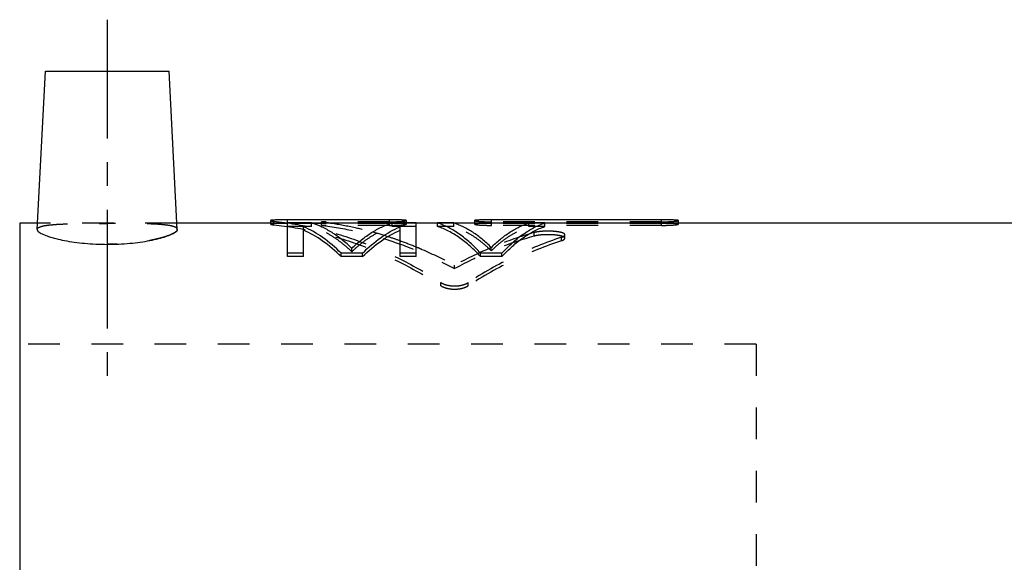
# Model space of a CAD drawing. Header units: millimetres. Extents: x 211 to 372, y 192 to 325.
# Tile 38 of 39: x 216 to 312, y 273 to 325. Entities that reach past the tile are written whole.
import ezdxf

# ---------------------------------------------------------------- set-up
doc = ezdxf.new("R2010")
doc.units = ezdxf.units.MM
doc.header["$LTSCALE"] = 30.734
doc.linetypes.add('CENTER', pattern=[0.6, 0.375, -0.075, 0.075, -0.075])
doc.linetypes.add('HIDDEN', pattern=[0.2, 0.1, -0.1])
doc.layers.get('0').update_dxf_attribs({"linetype": 'CONTINUOUS'})
doc.layers.add('DEFAULT_1', color=7, linetype='CENTER')
doc.layers.add('DEFAULT_2', color=8, linetype='HIDDEN')

msp = doc.modelspace()

# ---------------------------------------------------------------- linework, layer by layer
at = {"color": 7, "linetype": 'CONTINUOUS'}
for p, q in [((217.606, 305.125), (218.41, 320.481)), ((218.41, 320.481), (230.41, 320.481)), ((231.215, 305.125), (230.41, 320.481)), ((240.259, 305.985), (240.259, 305.731)), ((241.91, 302.488), (241.91, 306.057)), ((251.816, 306.057), (241.91, 306.057)), ((251.816, 305.731), (251.816, 306.057)), ((253.467, 305.75), (253.467, 305.984)), ((260.071, 305.985), (260.071, 305.731)), ((261.722, 305.731), (261.722, 306.057)), ((278.231, 306.057), (261.722, 306.057)), ((278.231, 305.731), (278.231, 306.057)), ((279.882, 305.731), (279.882, 305.984)), ((215.91, 305.731), (215.91, 192.231)), ((217.637, 305.731), (215.91, 305.731)), ((241.91, 305.731), (231.183, 305.731)), ((244.254, 305.75), (241.91, 305.75)), ((243.473, 302.488), (243.473, 305.389)), ((252.014, 305.731), (244.307, 305.731)), ((254.41, 305.75), (252.067, 305.75)), ((252.848, 302.488), (252.848, 305.389)), ((254.41, 302.488), (254.41, 305.75)), ((256.494, 305.731), (254.41, 305.731)), ((256.494, 305.402), (256.494, 305.75)), ((258.056, 305.75), (256.494, 305.75)), ((265.297, 305.731), (258.107, 305.731)), ((266.91, 305.75), (265.348, 305.75)), ((266.91, 305.402), (266.91, 305.75)), ((351.81, 305.731), (266.91, 305.731)), ((243.473, 302.818), (241.91, 302.818)), ((243.473, 302.488), (241.91, 302.488)), ((247.119, 302.488), (247.119, 302.818)), ((249.202, 302.818), (247.119, 302.818)), ((249.202, 302.488), (247.119, 302.488)), ((249.202, 302.488), (249.202, 302.818)), ((254.41, 302.818), (252.848, 302.818)), ((254.41, 302.488), (252.848, 302.488)), ((260.66, 302.488), (260.66, 302.818)), ((262.744, 302.818), (260.66, 302.818)), ((262.744, 302.488), (260.66, 302.488)), ((262.744, 302.488), (262.744, 302.818))]:
    msp.add_line(p, q, dxfattribs=at)
for points, start_tangent, end_tangent in [([(241.91, 306.057), (241.549, 306.056), (241.204, 306.052), (240.894, 306.046), (240.756, 306.041), (240.633, 306.036), (240.525, 306.03), (240.434, 306.023), (240.362, 306.015), (240.308, 306.006), (240.274, 305.997), (240.264, 305.992), (240.26, 305.987), (240.26, 305.985)], (-1.659429, 0), (0.05227, -1.700021)), ([(253.467, 305.984), (253.464, 305.99), (253.457, 305.995), (253.443, 306), (253.425, 306.005), (253.401, 306.01), (253.372, 306.014), (253.298, 306.022), (253.205, 306.03), (253.095, 306.036), (252.97, 306.041), (252.833, 306.046), (252.522, 306.052), (252.177, 306.056), (251.816, 306.057)], (-0.113539, 1.52449), (-1.659465, 0)), ([(261.722, 306.057), (261.361, 306.056), (261.016, 306.052), (260.706, 306.046), (260.567, 306.041), (260.442, 306.036), (260.331, 306.03), (260.238, 306.022), (260.165, 306.014), (260.136, 306.01), (260.112, 306.005), (260.094, 306), (260.081, 305.995), (260.073, 305.99), (260.071, 305.985)], (-1.659405, 0), (-0.127562, -1.533641)), ([(279.882, 305.984), (279.879, 305.99), (279.872, 305.995), (279.859, 306), (279.84, 306.005), (279.816, 306.01), (279.787, 306.014), (279.713, 306.022), (279.62, 306.03), (279.51, 306.036), (279.386, 306.041), (279.248, 306.046), (278.937, 306.052), (278.592, 306.056), (278.231, 306.057)], (-0.113539, 1.52449), (-1.659465, 0)), ([(217.614, 305.128), (217.626, 305.039), (217.809, 304.85), (218.172, 304.649), (218.716, 304.439), (219.424, 304.234), (220.261, 304.049), (221.198, 303.894), (222.216, 303.776), (223.295, 303.702), (224.41, 303.677)], (-0.350715, -7.387607), (7.11416, 0)), ([(224.41, 303.677), (225.527, 303.702), (226.607, 303.777), (227.625, 303.895), (228.561, 304.049), (229.397, 304.234), (230.105, 304.439), (230.649, 304.649), (231.012, 304.85), (231.195, 305.039), (231.207, 305.128)], (7.114141, 0), (-0.34886, 7.38755)), ([(247.119, 302.818), (245.325, 304.337), (243.473, 305.389)], (-3.177558, 3.158779), (-4.109772, 1.784526)), ([(247.119, 302.488), (245.325, 303.998), (243.473, 305.044)], (-3.180721, 3.142542), (-4.10533, 1.771671)), ([(248.16, 303.288), (247.208, 304.125), (246.238, 304.815), (245.253, 305.357), (244.254, 305.75)], (-3.349368, 3.234304), (-4.440253, 1.401122)), ([(248.16, 303.288), (249.112, 304.125), (250.083, 304.815), (251.068, 305.357), (252.067, 305.75)], (3.349368, 3.234304), (4.440253, 1.401122)), ([(249.202, 302.818), (250.996, 304.337), (252.848, 305.389)], (3.177559, 3.158779), (4.109773, 1.784526)), ([(249.202, 302.488), (250.996, 303.998), (252.848, 305.044)], (3.180721, 3.142542), (4.105331, 1.771671)), ([(260.66, 302.818), (259.65, 303.83), (258.616, 304.657), (257.563, 305.298), (256.494, 305.75)], (-3.453989, 3.816372), (-4.886504, 1.617656)), ([(260.66, 302.488), (259.65, 303.494), (258.616, 304.316), (257.563, 304.953), (256.494, 305.402)], (-3.458478, 3.797909), (-4.879336, 1.605382)), ([(261.702, 303.377), (260.813, 304.181), (259.907, 304.845), (258.987, 305.369), (258.056, 305.75)], (-3.114118, 3.089309), (-4.165517, 1.374785)), ([(261.702, 303.377), (262.591, 304.181), (263.497, 304.845), (264.417, 305.369), (265.348, 305.75)], (3.114117, 3.089309), (4.165515, 1.374785)), ([(262.744, 302.818), (263.755, 303.83), (264.788, 304.657), (265.841, 305.298), (266.91, 305.75)], (3.453989, 3.816372), (4.886504, 1.617656)), ([(262.744, 302.488), (263.755, 303.494), (264.788, 304.316), (265.841, 304.953), (266.91, 305.402)], (3.458478, 3.797909), (4.879336, 1.605382))]:
    msp.add_spline(points, degree=3, dxfattribs=dict(at, start_tangent=start_tangent, end_tangent=end_tangent))
at = {"layer": 'DEFAULT_1', "color": 2, "linetype": 'CENTER'}
msp.add_line((224.41, 325.481), (224.41, 288.981), dxfattribs=at)
at = {"layer": 'DEFAULT_2', "color": 8, "linetype": 'HIDDEN'}
for p, q in [((231.183, 305.731), (217.637, 305.731)), ((240.259, 305.731), (240.259, 305.635)), ((240.588, 305.569), (240.588, 305.918)), ((244.307, 305.731), (241.91, 305.731)), ((251.816, 305.707), (241.91, 305.707)), ((244.254, 305.402), (241.91, 305.402)), ((244.254, 305.402), (244.254, 305.75)), ((245.207, 305.515), (245.207, 305.864)), ((251.816, 305.864), (245.207, 305.864)), ((251.816, 305.515), (245.207, 305.515)), ((251.816, 305.515), (251.816, 305.731)), ((254.41, 305.731), (252.014, 305.731)), ((252.067, 305.402), (252.067, 305.75)), ((254.41, 305.402), (252.067, 305.402)), ((253.467, 305.635), (253.467, 305.75)), ((258.107, 305.731), (256.494, 305.731)), ((258.056, 305.402), (256.494, 305.402)), ((258.056, 305.402), (258.056, 305.75)), ((260.071, 305.731), (260.071, 305.635)), ((278.231, 305.864), (261.722, 305.864)), ((261.722, 305.515), (261.722, 305.731)), ((278.231, 305.707), (261.722, 305.707)), ((278.231, 305.515), (261.722, 305.515)), ((266.91, 305.731), (265.297, 305.731)), ((265.348, 305.402), (265.348, 305.75)), ((266.91, 305.402), (265.348, 305.402)), ((278.231, 305.515), (278.231, 305.731)), ((279.882, 305.635), (279.882, 305.731)), ((265.873, 304.477), (265.873, 304.82)), ((268.514, 304.025), (268.514, 304.364)), ((268.844, 304.26), (268.844, 304.601)), ((248.16, 302.955), (248.16, 303.288)), ((261.702, 303.043), (261.702, 303.377)), ((258.139, 301.319), (258.139, 301.642)), ((256.815, 299.654), (256.815, 299.967)), ((259.458, 299.653), (259.458, 299.966)), ((287.41, 293.981), (215.91, 293.981)), ((287.41, 293.981), (287.41, 203.981))]:
    msp.add_line(p, q, dxfattribs=at)
for points, start_tangent, end_tangent in [([(240.26, 305.985), (240.26, 305.981), (240.266, 305.976), (240.277, 305.97), (240.292, 305.964), (240.313, 305.959), (240.339, 305.953), (240.369, 305.947), (240.404, 305.941), (240.487, 305.929), (240.588, 305.918)], (0.010703, -0.348099), (0.338046, -0.034353)), ([(251.816, 305.864), (252.177, 305.867), (252.522, 305.878), (252.832, 305.893), (252.971, 305.903), (253.096, 305.914), (253.207, 305.925), (253.3, 305.938), (253.373, 305.95), (253.402, 305.956), (253.426, 305.962), (253.444, 305.968), (253.457, 305.973), (253.467, 305.984)], (1.663034, 0), (-0.113783, 1.527769)), ([(260.071, 305.985), (260.081, 305.973), (260.094, 305.968), (260.113, 305.962), (260.137, 305.956), (260.166, 305.95), (260.24, 305.937), (260.333, 305.925), (260.443, 305.914), (260.567, 305.903), (260.705, 305.893), (261.016, 305.878), (261.36, 305.867), (261.722, 305.864)], (-0.127847, -1.537065), (1.66311, 0)), ([(278.231, 305.864), (278.592, 305.867), (278.937, 305.878), (279.247, 305.893), (279.386, 305.903), (279.511, 305.914), (279.622, 305.925), (279.715, 305.938), (279.788, 305.95), (279.817, 305.956), (279.841, 305.962), (279.859, 305.968), (279.872, 305.973), (279.882, 305.984)], (1.663034, 0), (-0.113783, 1.527769)), ([(217.614, 305.128), (217.633, 305.208), (217.829, 305.35), (218.2, 305.463), (218.738, 305.55), (219.427, 305.613), (220.253, 305.657), (221.189, 305.685), (222.214, 305.701), (223.298, 305.709), (224.41, 305.712)], (0.339745, 7.19986), (6.933401, 0)), ([(231.207, 305.128), (231.188, 305.208), (230.992, 305.35), (230.621, 305.463), (230.083, 305.55), (229.394, 305.613), (228.568, 305.657), (227.631, 305.685), (226.606, 305.701), (225.523, 305.709), (224.41, 305.712)], (-0.339997, 7.199863), (-6.933401, 0)), ([(231.207, 305.128), (231.195, 305.039), (231.012, 304.85), (230.649, 304.649), (230.105, 304.439), (229.397, 304.234), (228.559, 304.049), (227.623, 303.894), (226.604, 303.776), (225.525, 303.702), (224.41, 303.677)], (0.350078, -7.387637), (-7.114145, 0)), ([(241.91, 305.707), (241.549, 305.706), (241.204, 305.702), (240.894, 305.696), (240.756, 305.692), (240.633, 305.686), (240.525, 305.68), (240.434, 305.673), (240.362, 305.666), (240.308, 305.657), (240.274, 305.647), (240.264, 305.642), (240.26, 305.637), (240.26, 305.635)], (-1.659339, 0), (0.053033, -1.700134)), ([(240.26, 305.635), (240.26, 305.632), (240.266, 305.626), (240.277, 305.621), (240.292, 305.615), (240.313, 305.609), (240.339, 305.604), (240.369, 305.598), (240.404, 305.592), (240.487, 305.58), (240.588, 305.569)], (0.010856, -0.348019), (0.337949, -0.034133)), ([(240.588, 305.918), (244.736, 305.222), (248.849, 303.989), (252.888, 302.233), (256.815, 299.967)], (17.348155, -1.762967), (14.605639, -9.525851)), ([(240.588, 305.569), (244.736, 304.879), (248.85, 303.655), (252.889, 301.908), (256.815, 299.654)], (17.336009, -1.750934), (14.62119, -9.477541)), ([(248.16, 302.955), (247.208, 303.787), (246.238, 304.473), (245.253, 305.012), (244.254, 305.402)], (-3.353296, 3.218248), (-4.434787, 1.390819)), ([(245.207, 305.864), (246.154, 305.738)], (0.9491, -0.111295), (0.945707, -0.139402)), ([(245.207, 305.515), (248.489, 304.963), (251.751, 304.076), (254.974, 302.859), (258.139, 301.319)], (13.581661, -1.582881), (12.017655, -6.522499)), ([(246.154, 305.738), (248.488, 305.308), (250.19, 304.885)], (4.083142, -0.601876), (3.978716, -1.097922)), ([(248.16, 302.955), (249.112, 303.787), (250.083, 304.473), (251.068, 305.012), (252.067, 305.402)], (3.353296, 3.218248), (4.434787, 1.390819)), ([(253.467, 305.635), (253.464, 305.64), (253.457, 305.646), (253.443, 305.651), (253.425, 305.655), (253.401, 305.66), (253.372, 305.665), (253.298, 305.673), (253.205, 305.68), (253.095, 305.686), (252.97, 305.692), (252.833, 305.696), (252.522, 305.702), (252.177, 305.706), (251.816, 305.707)], (-0.115557, 1.522356), (-1.659375, 0)), ([(251.816, 305.515), (252.177, 305.519), (252.522, 305.529), (252.832, 305.545), (252.971, 305.554), (253.096, 305.565), (253.207, 305.576), (253.3, 305.588), (253.373, 305.601), (253.402, 305.607), (253.426, 305.613), (253.444, 305.618), (253.457, 305.624), (253.467, 305.635)], (1.662897, 0), (-0.115802, 1.525586)), ([(261.702, 303.043), (260.813, 303.843), (259.907, 304.503), (258.987, 305.023), (258.056, 305.402)], (-3.117782, 3.073985), (-4.160256, 1.364632)), ([(260.071, 305.635), (260.081, 305.624), (260.094, 305.618), (260.113, 305.612), (260.137, 305.606), (260.166, 305.6), (260.24, 305.588), (260.333, 305.576), (260.443, 305.565), (260.567, 305.554), (260.705, 305.545), (261.016, 305.529), (261.36, 305.519), (261.722, 305.515)], (-0.129989, -1.534985), (1.662972, 0)), ([(261.722, 305.707), (261.361, 305.706), (261.016, 305.702), (260.706, 305.696), (260.567, 305.692), (260.442, 305.686), (260.331, 305.68), (260.238, 305.673), (260.165, 305.664), (260.136, 305.66), (260.112, 305.655), (260.094, 305.651), (260.081, 305.646), (260.073, 305.64), (260.071, 305.635)], (-1.659315, 0), (-0.129703, -1.531609)), ([(261.702, 303.043), (262.591, 303.843), (263.497, 304.503), (264.417, 305.023), (265.348, 305.402)], (3.117781, 3.073985), (4.160255, 1.364632)), ([(279.882, 305.635), (279.879, 305.64), (279.872, 305.646), (279.859, 305.651), (279.84, 305.655), (279.816, 305.66), (279.787, 305.665), (279.713, 305.673), (279.62, 305.68), (279.51, 305.686), (279.386, 305.692), (279.248, 305.696), (278.937, 305.702), (278.592, 305.706), (278.231, 305.707)], (-0.115557, 1.522356), (-1.659375, 0)), ([(278.231, 305.515), (278.592, 305.519), (278.937, 305.529), (279.247, 305.545), (279.386, 305.554), (279.511, 305.565), (279.622, 305.576), (279.715, 305.588), (279.788, 305.601), (279.817, 305.607), (279.841, 305.613), (279.859, 305.618), (279.872, 305.624), (279.882, 305.635)], (1.662897, 0), (-0.115802, 1.525586)), ([(250.19, 304.885), (251.751, 304.415), (252.849, 304.036)], (2.691719, -0.742777), (2.625023, -0.951637)), ([(265.873, 304.477), (261.966, 303.133), (258.139, 301.319)], (-8.055102, -2.262314), (-7.358358, -3.982122)), ([(268.514, 304.364), (263.917, 302.492), (259.458, 299.966)], (-9.57876, -3.167372), (-8.457512, -5.500489)), ([(265.873, 304.82), (261.966, 303.467), (261.709, 303.36)], (-4.246134, -1.199902), (-4.071928, -1.708273)), ([(268.844, 304.601), (268.844, 304.608), (268.83, 304.65), (268.796, 304.691), (268.74, 304.731), (268.663, 304.768), (268.567, 304.804), (268.454, 304.836), (268.185, 304.888), (267.864, 304.927), (267.502, 304.95), (267.126, 304.955), (266.763, 304.944), (266.423, 304.917), (266.121, 304.875), (265.873, 304.82)], (0.017295, 3.096379), (-2.962782, -0.837243)), ([(268.844, 304.26), (268.844, 304.267), (268.83, 304.309), (268.796, 304.349), (268.74, 304.389), (268.663, 304.427), (268.567, 304.461), (268.454, 304.493), (268.185, 304.546), (267.864, 304.584), (267.502, 304.607), (267.126, 304.612), (266.763, 304.601), (266.423, 304.574), (266.121, 304.532), (265.873, 304.477)], (0.017682, 3.095322), (-2.963086, -0.832197)), ([(268.514, 304.364), (268.616, 304.402), (268.699, 304.441), (268.765, 304.482), (268.811, 304.524), (268.838, 304.566), (268.844, 304.601)], (0.403678, 0.133483), (0.002388, 0.427601)), ([(268.514, 304.025), (268.616, 304.062), (268.699, 304.101), (268.765, 304.142), (268.811, 304.183), (268.838, 304.225), (268.844, 304.26)], (0.403052, 0.132459), (0.002437, 0.426685)), ([(252.849, 304.036), (254.413, 303.429)], (1.576953, -0.571685), (1.549504, -0.642766)), ([(254.413, 303.429), (254.974, 303.191), (258.139, 301.642)], (3.818812, -1.584123), (3.627022, -1.980682)), ([(261.519, 303.28), (258.139, 301.642)], (-3.458005, -1.472956), (-3.298584, -1.796104)), ([(268.514, 304.025), (263.917, 302.164), (259.458, 299.653)], (-9.573202, -3.146131), (-8.462898, -5.470255)), ([(261.709, 303.36), (261.519, 303.28)], (-0.190078, -0.079743), (-0.189637, -0.080777)), ([(256.815, 299.967), (256.998, 299.866), (257.214, 299.78), (257.456, 299.713), (257.72, 299.666), (257.998, 299.642), (258.28, 299.642), (258.557, 299.666), (258.82, 299.713), (259.062, 299.781), (259.276, 299.866), (259.458, 299.966)], (2.308628, -1.505695), (2.310567, 1.502717)), ([(256.815, 299.654), (256.998, 299.554), (257.214, 299.469), (257.456, 299.402), (257.72, 299.355), (257.998, 299.331), (258.28, 299.332), (258.557, 299.356), (258.82, 299.402), (259.062, 299.469), (259.276, 299.554), (259.458, 299.653)], (2.311736, -1.498481), (2.313661, 1.495506))]:
    msp.add_spline(points, degree=3, dxfattribs=dict(at, start_tangent=start_tangent, end_tangent=end_tangent))

doc.saveas('drawing.dxf')
